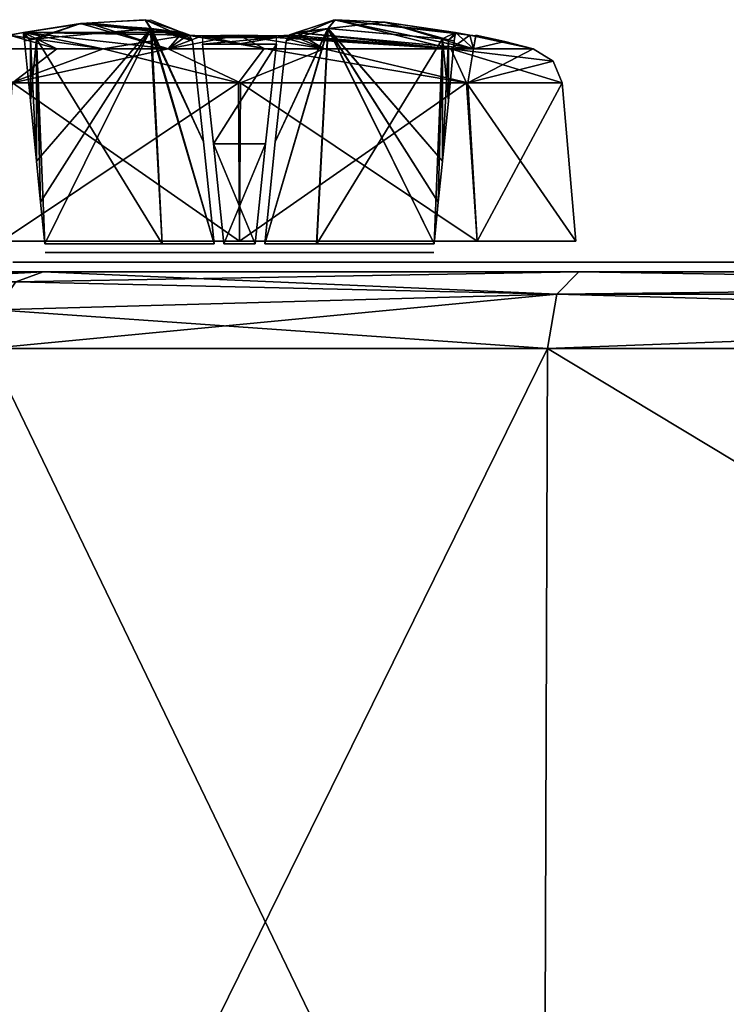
# Model space of a CAD drawing. Header units: millimetres. Extents: x -26 to 124, y -190 to 73.
# Tile 62 of 95: x 21 to 28, y 62 to 73. Entities that reach past the tile are written whole.
import ezdxf

# ---------------------------------------------------------------- set-up
doc = ezdxf.new("R2010")
doc.units = ezdxf.units.MM
doc.header["$LTSCALE"] = 41.718519
for name, color, linetype in [('1037', 7, 'CONTINUOUS'), ('1038', 7, 'CONTINUOUS'), ('1039', 7, 'CONTINUOUS'), ('1040', 7, 'CONTINUOUS'), ('1041', 7, 'CONTINUOUS'), ('1042', 7, 'CONTINUOUS'), ('1043', 7, 'CONTINUOUS'), ('1044', 7, 'CONTINUOUS'), ('1045', 7, 'CONTINUOUS'), ('1046', 7, 'CONTINUOUS'), ('1047', 7, 'CONTINUOUS'), ('1073', 7, 'CONTINUOUS'), ('1074', 7, 'CONTINUOUS'), ('1075', 7, 'CONTINUOUS'), ('1076', 7, 'CONTINUOUS'), ('1077', 7, 'CONTINUOUS'), ('1078', 7, 'CONTINUOUS'), ('1079', 7, 'CONTINUOUS'), ('1080', 7, 'CONTINUOUS'), ('1081', 7, 'CONTINUOUS'), ('1082', 7, 'CONTINUOUS'), ('1083', 7, 'CONTINUOUS'), ('1084', 7, 'CONTINUOUS'), ('1085', 7, 'CONTINUOUS'), ('1086', 7, 'CONTINUOUS'), ('1261', 7, 'CONTINUOUS'), ('1262', 7, 'CONTINUOUS'), ('1263', 7, 'CONTINUOUS'), ('1264', 7, 'CONTINUOUS'), ('1270', 7, 'CONTINUOUS'), ('436', 7, 'CONTINUOUS'), ('438', 7, 'CONTINUOUS'), ('440', 7, 'CONTINUOUS'), ('442', 7, 'CONTINUOUS'), ('445', 7, 'CONTINUOUS'), ('446', 7, 'CONTINUOUS'), ('450', 7, 'CONTINUOUS'), ('451', 7, 'CONTINUOUS'), ('452', 7, 'CONTINUOUS')]:
    doc.layers.add(name, color=color, linetype=linetype)

msp = doc.modelspace()

# ---------------------------------------------------------------- linework, layer by layer
at = {"layer": '1037', "color": 7, "linetype": 'CONTINUOUS'}
for points in [[(20.555, 70.327, -29.773), (23.016, 70.327, -28.753), (23.005, 71.966, -28.896), (20.555, 70.327, -29.773)], [(20.652, 71.966, -29.878), (20.555, 70.327, -29.773), (23.005, 71.966, -28.896), (20.652, 71.966, -29.878)], [(23.005, 71.966, -28.896), (23.016, 70.327, -28.753), (25.364, 71.966, -29.862), (23.005, 71.966, -28.896)], [(23.016, 70.327, -28.753), (25.477, 70.327, -29.773), (25.364, 71.966, -29.862), (23.016, 70.327, -28.753)], [(25.477, 70.327, -29.773), (26.497, 70.327, -32.234), (25.364, 71.966, -29.862), (25.477, 70.327, -29.773)], [(25.364, 71.966, -29.862), (26.497, 70.327, -32.234), (26.354, 71.966, -32.234), (25.364, 71.966, -29.862)]]:
    msp.add_3dface(points, dxfattribs=at)
at = {"layer": '1038', "color": 7, "linetype": 'CONTINUOUS'}
for points in [[(23.016, 70.327, -35.715), (20.555, 70.327, -34.695), (20.668, 71.966, -34.606), (23.016, 70.327, -35.715)], [(23.027, 71.966, -35.572), (23.016, 70.327, -35.715), (20.668, 71.966, -34.606), (23.027, 71.966, -35.572)], [(25.477, 70.327, -34.695), (23.016, 70.327, -35.715), (23.027, 71.966, -35.572), (25.477, 70.327, -34.695)], [(25.38, 71.966, -34.59), (25.477, 70.327, -34.695), (23.027, 71.966, -35.572), (25.38, 71.966, -34.59)], [(26.354, 71.966, -32.234), (25.477, 70.327, -34.695), (25.38, 71.966, -34.59), (26.354, 71.966, -32.234)], [(26.354, 71.966, -32.234), (26.497, 70.327, -32.234), (25.477, 70.327, -34.695), (26.354, 71.966, -32.234)]]:
    msp.add_3dface(points, dxfattribs=at)
at = {"layer": '1039', "color": 7, "linetype": 'CONTINUOUS'}
for points in [[(21.447, 72.587, -32.931), (22.277, 72.318, -35.183), (20.782, 72.486, -32.823), (21.447, 72.587, -32.931)], [(22.096, 72.616, -33.416), (22.427, 72.486, -34.468), (21.447, 72.587, -32.931), (22.096, 72.616, -33.416)], [(22.427, 72.486, -34.468), (22.277, 72.318, -35.183), (21.447, 72.587, -32.931), (22.427, 72.486, -34.468)], [(23.992, 72.618, -33.349), (25.437, 72.318, -34.073), (23.605, 72.486, -34.468), (23.992, 72.618, -33.349)], [(25.25, 72.486, -32.823), (25.437, 72.318, -34.073), (23.992, 72.618, -33.349), (25.25, 72.486, -32.823)], [(21.128, 72.318, -34.617), (20.438, 72.318, -33.846), (20.636, 72.459, -32.77), (21.128, 72.318, -34.617)], [(20.782, 72.486, -32.823), (21.128, 72.318, -34.617), (20.636, 72.459, -32.77), (20.782, 72.486, -32.823)], [(22.277, 72.318, -35.183), (21.128, 72.318, -34.617), (20.782, 72.486, -32.823), (22.277, 72.318, -35.183)], [(22.482, 72.459, -34.616), (22.277, 72.318, -35.183), (22.427, 72.486, -34.468), (22.482, 72.459, -34.616)], [(22.631, 72.452, -34.68), (22.277, 72.318, -35.183), (22.482, 72.459, -34.616), (22.631, 72.452, -34.68)], [(23.893, 72.318, -35.145), (22.277, 72.318, -35.183), (23.008, 72.458, -34.681), (23.893, 72.318, -35.145)], [(23.008, 72.458, -34.681), (22.277, 72.318, -35.183), (22.631, 72.452, -34.68), (23.008, 72.458, -34.681)], [(23.401, 72.452, -34.68), (23.893, 72.318, -35.145), (23.008, 72.458, -34.681), (23.401, 72.452, -34.68)], [(23.547, 72.459, -34.618), (23.893, 72.318, -35.145), (23.401, 72.452, -34.68), (23.547, 72.459, -34.618)], [(23.605, 72.486, -34.468), (23.893, 72.318, -35.145), (23.547, 72.459, -34.618), (23.605, 72.486, -34.468)], [(25.437, 72.318, -34.073), (23.893, 72.318, -35.145), (23.605, 72.486, -34.468), (25.437, 72.318, -34.073)], [(25.437, 72.318, -34.073), (25.25, 72.486, -32.823), (25.399, 72.459, -32.766), (25.437, 72.318, -34.073)], [(25.462, 72.452, -32.619), (25.437, 72.318, -34.073), (25.399, 72.459, -32.766), (25.462, 72.452, -32.619)], [(25.761, 72.392, -32.234), (25.437, 72.318, -34.073), (25.463, 72.458, -32.234), (25.761, 72.392, -32.234)], [(25.463, 72.458, -32.234), (25.437, 72.318, -34.073), (25.463, 72.456, -32.426), (25.463, 72.458, -32.234)], [(25.463, 72.456, -32.426), (25.437, 72.318, -34.073), (25.462, 72.452, -32.619), (25.463, 72.456, -32.426)], [(26.056, 72.318, -32.234), (25.437, 72.318, -34.073), (25.761, 72.392, -32.234), (26.056, 72.318, -32.234)]]:
    msp.add_3dface(points, dxfattribs=at)
at = {"layer": '1040', "color": 7, "linetype": 'CONTINUOUS'}
for points in [[(21.372, 72.578, -31.565), (20.782, 72.486, -31.645), (22.427, 72.486, -30), (21.372, 72.578, -31.565)], [(22.039, 72.618, -31.12), (21.372, 72.578, -31.565), (22.427, 72.486, -30), (22.039, 72.618, -31.12)], [(24.005, 72.618, -31.134), (23.605, 72.486, -30), (25.203, 72.318, -30.122), (24.005, 72.618, -31.134)], [(24.517, 72.594, -31.508), (24.005, 72.618, -31.134), (25.25, 72.486, -31.645), (24.517, 72.594, -31.508)], [(25.25, 72.486, -31.645), (24.005, 72.618, -31.134), (25.401, 72.459, -31.703), (25.25, 72.486, -31.645)], [(25.401, 72.459, -31.703), (24.005, 72.618, -31.134), (25.203, 72.318, -30.122), (25.401, 72.459, -31.703)], [(21.606, 72.318, -29.54), (20.63, 72.458, -31.704), (20.603, 72.318, -30.384), (21.606, 72.318, -29.54)], [(20.782, 72.486, -31.645), (20.63, 72.458, -31.704), (21.606, 72.318, -29.54), (20.782, 72.486, -31.645)], [(22.427, 72.486, -30), (20.782, 72.486, -31.645), (22.478, 72.46, -29.856), (22.427, 72.486, -30)], [(22.478, 72.46, -29.856), (20.782, 72.486, -31.645), (21.606, 72.318, -29.54), (22.478, 72.46, -29.856)], [(23.273, 72.319, -29.205), (22.478, 72.46, -29.856), (21.606, 72.318, -29.54), (23.273, 72.319, -29.205)], [(22.631, 72.452, -29.788), (22.478, 72.46, -29.856), (23.273, 72.319, -29.205), (22.631, 72.452, -29.788)], [(23.008, 72.458, -29.787), (22.631, 72.452, -29.788), (23.273, 72.319, -29.205), (23.008, 72.458, -29.787)], [(23.401, 72.452, -29.788), (23.008, 72.458, -29.787), (25.203, 72.318, -30.122), (23.401, 72.452, -29.788)], [(25.203, 72.318, -30.122), (23.008, 72.458, -29.787), (23.273, 72.319, -29.205), (25.203, 72.318, -30.122)], [(23.548, 72.459, -29.851), (23.401, 72.452, -29.788), (25.203, 72.318, -30.122), (23.548, 72.459, -29.851)], [(23.605, 72.486, -30), (23.548, 72.459, -29.851), (25.203, 72.318, -30.122), (23.605, 72.486, -30)], [(26.056, 72.318, -32.234), (25.401, 72.459, -31.703), (25.203, 72.318, -30.122), (26.056, 72.318, -32.234)], [(25.401, 72.459, -31.703), (26.056, 72.318, -32.234), (25.462, 72.452, -31.849), (25.401, 72.459, -31.703)], [(25.462, 72.452, -31.849), (26.056, 72.318, -32.234), (25.463, 72.456, -32.042), (25.462, 72.452, -31.849)], [(25.761, 72.392, -32.234), (25.463, 72.458, -32.234), (25.463, 72.456, -32.042), (25.761, 72.392, -32.234)], [(26.056, 72.318, -32.234), (25.761, 72.392, -32.234), (25.463, 72.456, -32.042), (26.056, 72.318, -32.234)]]:
    msp.add_3dface(points, dxfattribs=at)
at = {"layer": '1041', "color": 7, "linetype": 'CONTINUOUS'}
for points in [[(20.652, 71.966, -29.878), (21.606, 72.318, -29.54), (20.603, 72.318, -30.384), (20.652, 71.966, -29.878)], [(20.652, 71.966, -29.878), (23.005, 71.966, -28.896), (21.606, 72.318, -29.54), (20.652, 71.966, -29.878)], [(23.005, 71.966, -28.896), (23.273, 72.319, -29.205), (21.606, 72.318, -29.54), (23.005, 71.966, -28.896)], [(23.005, 71.966, -28.896), (25.364, 71.966, -29.862), (23.273, 72.319, -29.205), (23.005, 71.966, -28.896)], [(25.364, 71.966, -29.862), (25.203, 72.318, -30.122), (23.273, 72.319, -29.205), (25.364, 71.966, -29.862)], [(25.364, 71.966, -29.862), (26.354, 71.966, -32.234), (25.203, 72.318, -30.122), (25.364, 71.966, -29.862)], [(26.354, 71.966, -32.234), (26.261, 72.189, -32.234), (25.203, 72.318, -30.122), (26.354, 71.966, -32.234)], [(26.261, 72.189, -32.234), (26.056, 72.318, -32.234), (25.203, 72.318, -30.122), (26.261, 72.189, -32.234)]]:
    msp.add_3dface(points, dxfattribs=at)
at = {"layer": '1042', "color": 7, "linetype": 'CONTINUOUS'}
for points in [[(21.128, 72.318, -34.617), (20.668, 71.966, -34.606), (20.438, 72.318, -33.846), (21.128, 72.318, -34.617)], [(23.027, 71.966, -35.572), (20.668, 71.966, -34.606), (22.277, 72.318, -35.183), (23.027, 71.966, -35.572)], [(22.277, 72.318, -35.183), (20.668, 71.966, -34.606), (21.128, 72.318, -34.617), (22.277, 72.318, -35.183)], [(23.893, 72.318, -35.145), (23.027, 71.966, -35.572), (22.277, 72.318, -35.183), (23.893, 72.318, -35.145)], [(25.38, 71.966, -34.59), (23.027, 71.966, -35.572), (23.893, 72.318, -35.145), (25.38, 71.966, -34.59)], [(25.437, 72.318, -34.073), (25.38, 71.966, -34.59), (23.893, 72.318, -35.145), (25.437, 72.318, -34.073)], [(26.261, 72.189, -32.234), (25.38, 71.966, -34.59), (26.056, 72.318, -32.234), (26.261, 72.189, -32.234)], [(26.056, 72.318, -32.234), (25.38, 71.966, -34.59), (25.437, 72.318, -34.073), (26.056, 72.318, -32.234)], [(26.354, 71.966, -32.234), (25.38, 71.966, -34.59), (26.261, 72.189, -32.234), (26.354, 71.966, -32.234)]]:
    msp.add_3dface(points, dxfattribs=at)
at = {"layer": '1043', "color": 7, "linetype": 'CONTINUOUS'}
for points in [[(23.386, 71.356, -30.114), (23.935, 72.529, -31.223), (23.277, 70.3, -30.219), (23.386, 71.356, -30.114)], [(23.277, 70.3, -30.219), (23.935, 72.529, -31.223), (23.815, 70.3, -31.436), (23.277, 70.3, -30.219)], [(23.501, 72.398, -30.011), (23.935, 72.529, -31.223), (23.386, 71.356, -30.114), (23.501, 72.398, -30.011)], [(23.935, 72.529, -31.223), (25.116, 72.419, -31.752), (23.815, 70.3, -31.436), (23.935, 72.529, -31.223)], [(23.815, 70.3, -31.436), (25.116, 72.419, -31.752), (25.031, 70.3, -31.973), (23.815, 70.3, -31.436)], [(25.031, 70.3, -31.973), (25.116, 72.419, -31.752), (25.073, 70.729, -31.929), (25.031, 70.3, -31.973)], [(25.073, 70.729, -31.929), (25.116, 72.419, -31.752), (25.116, 71.156, -31.885), (25.073, 70.729, -31.929)], [(25.116, 72.419, -31.752), (25.177, 72.409, -31.752), (25.116, 71.156, -31.885), (25.116, 72.419, -31.752)], [(25.116, 71.156, -31.885), (25.177, 72.409, -31.752), (25.178, 71.779, -31.818), (25.116, 71.156, -31.885)], [(25.177, 72.409, -31.752), (25.239, 72.398, -31.749), (25.178, 71.779, -31.818), (25.177, 72.409, -31.752)]]:
    msp.add_3dface(points, dxfattribs=at)
at = {"layer": '1044', "color": 7, "linetype": 'CONTINUOUS'}
for points in [[(20.916, 72.419, -31.752), (22.103, 72.529, -31.216), (20.916, 71.156, -31.885), (20.916, 72.419, -31.752)], [(20.916, 71.156, -31.885), (22.103, 72.529, -31.216), (20.959, 70.729, -31.929), (20.916, 71.156, -31.885)], [(20.959, 70.729, -31.929), (22.103, 72.529, -31.216), (21.001, 70.3, -31.973), (20.959, 70.729, -31.929)], [(21.001, 70.3, -31.973), (22.103, 72.529, -31.216), (22.218, 70.3, -31.435), (21.001, 70.3, -31.973)], [(22.103, 72.529, -31.216), (22.531, 72.398, -30.011), (22.645, 71.356, -30.114), (22.103, 72.529, -31.216)], [(22.755, 70.3, -30.219), (22.103, 72.529, -31.216), (22.645, 71.356, -30.114), (22.755, 70.3, -30.219)], [(22.103, 72.529, -31.216), (22.755, 70.3, -30.219), (22.218, 70.3, -31.435), (22.103, 72.529, -31.216)], [(20.793, 72.398, -31.749), (20.855, 72.409, -31.752), (20.854, 71.78, -31.818), (20.793, 72.398, -31.749)], [(20.855, 72.409, -31.752), (20.916, 72.419, -31.752), (20.854, 71.78, -31.818), (20.855, 72.409, -31.752)], [(20.854, 71.78, -31.818), (20.916, 72.419, -31.752), (20.916, 71.156, -31.885), (20.854, 71.78, -31.818)]]:
    msp.add_3dface(points, dxfattribs=at)
at = {"layer": '1045', "color": 7, "linetype": 'CONTINUOUS'}
for points in [[(23.605, 72.486, -30), (24.005, 72.618, -31.134), (23.501, 72.398, -30.011), (23.605, 72.486, -30)], [(23.501, 72.398, -30.011), (24.005, 72.618, -31.134), (23.935, 72.529, -31.223), (23.501, 72.398, -30.011)], [(24.005, 72.618, -31.134), (24.517, 72.594, -31.508), (23.935, 72.529, -31.223), (24.005, 72.618, -31.134)], [(23.935, 72.529, -31.223), (24.517, 72.594, -31.508), (25.116, 72.419, -31.752), (23.935, 72.529, -31.223)], [(24.517, 72.594, -31.508), (25.25, 72.486, -31.645), (25.116, 72.419, -31.752), (24.517, 72.594, -31.508)], [(23.605, 72.486, -30), (23.501, 72.398, -30.011), (23.535, 72.462, -30.001), (23.605, 72.486, -30)], [(25.116, 72.419, -31.752), (25.25, 72.486, -31.645), (25.177, 72.409, -31.752), (25.116, 72.419, -31.752)], [(25.177, 72.409, -31.752), (25.25, 72.486, -31.645), (25.249, 72.462, -31.715), (25.177, 72.409, -31.752)], [(25.239, 72.398, -31.749), (25.177, 72.409, -31.752), (25.249, 72.462, -31.715), (25.239, 72.398, -31.749)]]:
    msp.add_3dface(points, dxfattribs=at)
at = {"layer": '1046', "color": 7, "linetype": 'CONTINUOUS'}
for points in [[(23.401, 72.452, -34.68), (23.008, 72.458, -34.681), (22.631, 72.452, -34.68), (23.401, 72.452, -34.68)], [(23.401, 72.452, -34.68), (22.631, 72.452, -34.68), (23.4, 72.435, -34.601), (23.401, 72.452, -34.68)], [(23.4, 72.435, -34.601), (22.631, 72.452, -34.68), (22.632, 72.435, -34.601), (23.4, 72.435, -34.601)], [(22.634, 72.364, -34.56), (23.4, 72.435, -34.601), (22.632, 72.435, -34.601), (22.634, 72.364, -34.56)], [(23.016, 72.37, -34.561), (23.4, 72.435, -34.601), (22.634, 72.364, -34.56), (23.016, 72.37, -34.561)], [(23.398, 72.364, -34.56), (23.4, 72.435, -34.601), (23.016, 72.37, -34.561), (23.398, 72.364, -34.56)]]:
    msp.add_3dface(points, dxfattribs=at)
at = {"layer": '1047', "color": 7, "linetype": 'CONTINUOUS'}
for points in [[(20.782, 72.486, -31.645), (21.372, 72.578, -31.565), (20.855, 72.409, -31.752), (20.782, 72.486, -31.645)], [(20.855, 72.409, -31.752), (21.372, 72.578, -31.565), (20.916, 72.419, -31.752), (20.855, 72.409, -31.752)], [(20.916, 72.419, -31.752), (21.372, 72.578, -31.565), (22.103, 72.529, -31.216), (20.916, 72.419, -31.752)], [(21.372, 72.578, -31.565), (22.039, 72.618, -31.12), (22.103, 72.529, -31.216), (21.372, 72.578, -31.565)], [(22.039, 72.618, -31.12), (22.427, 72.486, -30), (22.103, 72.529, -31.216), (22.039, 72.618, -31.12)], [(20.783, 72.462, -31.715), (20.782, 72.486, -31.645), (20.793, 72.398, -31.749), (20.783, 72.462, -31.715)], [(20.793, 72.398, -31.749), (20.782, 72.486, -31.645), (20.855, 72.409, -31.752), (20.793, 72.398, -31.749)], [(22.103, 72.529, -31.216), (22.427, 72.486, -30), (22.497, 72.462, -30.001), (22.103, 72.529, -31.216)], [(22.531, 72.398, -30.011), (22.103, 72.529, -31.216), (22.497, 72.462, -30.001), (22.531, 72.398, -30.011)]]:
    msp.add_3dface(points, dxfattribs=at)
at = {"layer": '1073', "color": 7, "linetype": 'CONTINUOUS'}
for points in [[(20.555, 70.327, 36.695), (23.016, 70.327, 37.715), (23.005, 71.966, 37.572), (20.555, 70.327, 36.695)], [(20.652, 71.966, 36.59), (20.555, 70.327, 36.695), (23.005, 71.966, 37.572), (20.652, 71.966, 36.59)], [(23.005, 71.966, 37.572), (23.016, 70.327, 37.715), (25.364, 71.966, 36.606), (23.005, 71.966, 37.572)], [(23.016, 70.327, 37.715), (25.477, 70.327, 36.695), (25.364, 71.966, 36.606), (23.016, 70.327, 37.715)], [(25.477, 70.327, 36.695), (26.497, 70.327, 34.234), (25.364, 71.966, 36.606), (25.477, 70.327, 36.695)], [(25.364, 71.966, 36.606), (26.497, 70.327, 34.234), (26.354, 71.966, 34.234), (25.364, 71.966, 36.606)]]:
    msp.add_3dface(points, dxfattribs=at)
at = {"layer": '1074', "color": 7, "linetype": 'CONTINUOUS'}
for points in [[(23.016, 70.327, 30.753), (20.555, 70.327, 31.773), (20.668, 71.966, 31.862), (23.016, 70.327, 30.753)], [(23.027, 71.966, 30.896), (23.016, 70.327, 30.753), (20.668, 71.966, 31.862), (23.027, 71.966, 30.896)], [(25.477, 70.327, 31.773), (23.016, 70.327, 30.753), (23.027, 71.966, 30.896), (25.477, 70.327, 31.773)], [(25.38, 71.966, 31.878), (25.477, 70.327, 31.773), (23.027, 71.966, 30.896), (25.38, 71.966, 31.878)], [(26.354, 71.966, 34.234), (25.477, 70.327, 31.773), (25.38, 71.966, 31.878), (26.354, 71.966, 34.234)], [(26.354, 71.966, 34.234), (26.497, 70.327, 34.234), (25.477, 70.327, 31.773), (26.354, 71.966, 34.234)]]:
    msp.add_3dface(points, dxfattribs=at)
at = {"layer": '1075', "color": 7, "linetype": 'CONTINUOUS'}
for points in [[(21.372, 72.578, 33.565), (22.277, 72.318, 31.285), (20.782, 72.486, 33.645), (21.372, 72.578, 33.565)], [(22.04, 72.618, 33.119), (22.427, 72.486, 32), (21.372, 72.578, 33.565), (22.04, 72.618, 33.119)], [(22.482, 72.459, 31.853), (22.277, 72.318, 31.285), (21.372, 72.578, 33.565), (22.482, 72.459, 31.853)], [(22.427, 72.486, 32), (22.482, 72.459, 31.853), (21.372, 72.578, 33.565), (22.427, 72.486, 32)], [(24.007, 72.618, 33.136), (25.437, 72.318, 32.395), (23.605, 72.486, 32), (24.007, 72.618, 33.136)], [(24.522, 72.593, 33.51), (25.437, 72.318, 32.395), (24.007, 72.618, 33.136), (24.522, 72.593, 33.51)], [(25.25, 72.486, 33.645), (25.437, 72.318, 32.395), (24.522, 72.593, 33.51), (25.25, 72.486, 33.645)], [(21.128, 72.318, 31.851), (20.438, 72.318, 32.622), (20.636, 72.459, 33.698), (21.128, 72.318, 31.851)], [(20.782, 72.486, 33.645), (21.128, 72.318, 31.851), (20.636, 72.459, 33.698), (20.782, 72.486, 33.645)], [(22.277, 72.318, 31.285), (21.128, 72.318, 31.851), (20.782, 72.486, 33.645), (22.277, 72.318, 31.285)], [(22.631, 72.452, 31.788), (22.277, 72.318, 31.285), (22.482, 72.459, 31.853), (22.631, 72.452, 31.788)], [(23.893, 72.318, 31.323), (22.277, 72.318, 31.285), (23.008, 72.458, 31.787), (23.893, 72.318, 31.323)], [(23.008, 72.458, 31.787), (22.277, 72.318, 31.285), (22.631, 72.452, 31.788), (23.008, 72.458, 31.787)], [(23.401, 72.452, 31.788), (23.893, 72.318, 31.323), (23.008, 72.458, 31.787), (23.401, 72.452, 31.788)], [(23.547, 72.459, 31.85), (23.893, 72.318, 31.323), (23.401, 72.452, 31.788), (23.547, 72.459, 31.85)], [(23.605, 72.486, 32), (23.893, 72.318, 31.323), (23.547, 72.459, 31.85), (23.605, 72.486, 32)], [(25.437, 72.318, 32.395), (23.893, 72.318, 31.323), (23.605, 72.486, 32), (25.437, 72.318, 32.395)], [(25.437, 72.318, 32.395), (25.25, 72.486, 33.645), (25.399, 72.459, 33.702), (25.437, 72.318, 32.395)], [(25.462, 72.452, 33.849), (25.437, 72.318, 32.395), (25.399, 72.459, 33.702), (25.462, 72.452, 33.849)], [(25.761, 72.392, 34.234), (25.437, 72.318, 32.395), (25.463, 72.458, 34.234), (25.761, 72.392, 34.234)], [(25.463, 72.458, 34.234), (25.437, 72.318, 32.395), (25.463, 72.456, 34.042), (25.463, 72.458, 34.234)], [(25.463, 72.456, 34.042), (25.437, 72.318, 32.395), (25.462, 72.452, 33.849), (25.463, 72.456, 34.042)], [(26.056, 72.318, 34.234), (25.437, 72.318, 32.395), (25.761, 72.392, 34.234), (26.056, 72.318, 34.234)]]:
    msp.add_3dface(points, dxfattribs=at)
at = {"layer": '1076', "color": 7, "linetype": 'CONTINUOUS'}
for points in [[(21.372, 72.578, 34.903), (20.782, 72.486, 34.823), (22.427, 72.486, 36.468), (21.372, 72.578, 34.903)], [(22.039, 72.618, 35.348), (21.372, 72.578, 34.903), (22.427, 72.486, 36.468), (22.039, 72.618, 35.348)], [(24.005, 72.618, 35.334), (23.605, 72.486, 36.468), (25.203, 72.318, 36.346), (24.005, 72.618, 35.334)], [(24.517, 72.594, 34.96), (24.005, 72.618, 35.334), (25.25, 72.486, 34.823), (24.517, 72.594, 34.96)], [(25.25, 72.486, 34.823), (24.005, 72.618, 35.334), (25.401, 72.459, 34.765), (25.25, 72.486, 34.823)], [(25.401, 72.459, 34.765), (24.005, 72.618, 35.334), (25.203, 72.318, 36.346), (25.401, 72.459, 34.765)], [(21.606, 72.318, 36.928), (20.63, 72.458, 34.764), (20.603, 72.318, 36.084), (21.606, 72.318, 36.928)], [(20.782, 72.486, 34.823), (20.63, 72.458, 34.764), (21.606, 72.318, 36.928), (20.782, 72.486, 34.823)], [(22.427, 72.486, 36.468), (20.782, 72.486, 34.823), (22.478, 72.46, 36.612), (22.427, 72.486, 36.468)], [(22.478, 72.46, 36.612), (20.782, 72.486, 34.823), (21.606, 72.318, 36.928), (22.478, 72.46, 36.612)], [(23.273, 72.319, 37.263), (22.478, 72.46, 36.612), (21.606, 72.318, 36.928), (23.273, 72.319, 37.263)], [(22.631, 72.452, 36.68), (22.478, 72.46, 36.612), (23.273, 72.319, 37.263), (22.631, 72.452, 36.68)], [(23.008, 72.458, 36.681), (22.631, 72.452, 36.68), (23.273, 72.319, 37.263), (23.008, 72.458, 36.681)], [(23.401, 72.452, 36.68), (23.008, 72.458, 36.681), (25.203, 72.318, 36.346), (23.401, 72.452, 36.68)], [(25.203, 72.318, 36.346), (23.008, 72.458, 36.681), (23.273, 72.319, 37.263), (25.203, 72.318, 36.346)], [(23.548, 72.459, 36.617), (23.401, 72.452, 36.68), (25.203, 72.318, 36.346), (23.548, 72.459, 36.617)], [(23.605, 72.486, 36.468), (23.548, 72.459, 36.617), (25.203, 72.318, 36.346), (23.605, 72.486, 36.468)], [(26.056, 72.318, 34.234), (25.401, 72.459, 34.765), (25.203, 72.318, 36.346), (26.056, 72.318, 34.234)], [(25.401, 72.459, 34.765), (26.056, 72.318, 34.234), (25.462, 72.452, 34.619), (25.401, 72.459, 34.765)], [(25.462, 72.452, 34.619), (26.056, 72.318, 34.234), (25.463, 72.456, 34.426), (25.462, 72.452, 34.619)], [(25.761, 72.392, 34.234), (25.463, 72.458, 34.234), (25.463, 72.456, 34.426), (25.761, 72.392, 34.234)], [(26.056, 72.318, 34.234), (25.761, 72.392, 34.234), (25.463, 72.456, 34.426), (26.056, 72.318, 34.234)]]:
    msp.add_3dface(points, dxfattribs=at)
at = {"layer": '1077', "color": 7, "linetype": 'CONTINUOUS'}
for points in [[(20.652, 71.966, 36.59), (21.606, 72.318, 36.928), (20.603, 72.318, 36.084), (20.652, 71.966, 36.59)], [(20.652, 71.966, 36.59), (23.005, 71.966, 37.572), (21.606, 72.318, 36.928), (20.652, 71.966, 36.59)], [(23.005, 71.966, 37.572), (23.273, 72.319, 37.263), (21.606, 72.318, 36.928), (23.005, 71.966, 37.572)], [(23.005, 71.966, 37.572), (25.364, 71.966, 36.606), (23.273, 72.319, 37.263), (23.005, 71.966, 37.572)], [(25.364, 71.966, 36.606), (25.203, 72.318, 36.346), (23.273, 72.319, 37.263), (25.364, 71.966, 36.606)], [(25.364, 71.966, 36.606), (26.354, 71.966, 34.234), (25.203, 72.318, 36.346), (25.364, 71.966, 36.606)], [(26.354, 71.966, 34.234), (26.261, 72.189, 34.234), (25.203, 72.318, 36.346), (26.354, 71.966, 34.234)], [(26.261, 72.189, 34.234), (26.056, 72.318, 34.234), (25.203, 72.318, 36.346), (26.261, 72.189, 34.234)]]:
    msp.add_3dface(points, dxfattribs=at)
at = {"layer": '1078', "color": 7, "linetype": 'CONTINUOUS'}
for points in [[(21.128, 72.318, 31.851), (20.668, 71.966, 31.862), (20.438, 72.318, 32.622), (21.128, 72.318, 31.851)], [(23.027, 71.966, 30.896), (20.668, 71.966, 31.862), (22.277, 72.318, 31.285), (23.027, 71.966, 30.896)], [(22.277, 72.318, 31.285), (20.668, 71.966, 31.862), (21.128, 72.318, 31.851), (22.277, 72.318, 31.285)], [(23.893, 72.318, 31.323), (23.027, 71.966, 30.896), (22.277, 72.318, 31.285), (23.893, 72.318, 31.323)], [(25.38, 71.966, 31.878), (23.027, 71.966, 30.896), (23.893, 72.318, 31.323), (25.38, 71.966, 31.878)], [(25.437, 72.318, 32.395), (25.38, 71.966, 31.878), (23.893, 72.318, 31.323), (25.437, 72.318, 32.395)], [(26.261, 72.189, 34.234), (25.38, 71.966, 31.878), (26.056, 72.318, 34.234), (26.261, 72.189, 34.234)], [(26.056, 72.318, 34.234), (25.38, 71.966, 31.878), (25.437, 72.318, 32.395), (26.056, 72.318, 34.234)], [(26.354, 71.966, 34.234), (25.38, 71.966, 31.878), (26.261, 72.189, 34.234), (26.354, 71.966, 34.234)]]:
    msp.add_3dface(points, dxfattribs=at)
at = {"layer": '1079', "color": 7, "linetype": 'CONTINUOUS'}
for points in [[(23.386, 71.356, 36.354), (23.935, 72.529, 35.245), (23.277, 70.3, 36.249), (23.386, 71.356, 36.354)], [(23.277, 70.3, 36.249), (23.935, 72.529, 35.245), (23.815, 70.3, 35.032), (23.277, 70.3, 36.249)], [(23.501, 72.398, 36.457), (23.935, 72.529, 35.245), (23.386, 71.356, 36.354), (23.501, 72.398, 36.457)], [(23.935, 72.529, 35.245), (25.116, 72.419, 34.716), (23.815, 70.3, 35.032), (23.935, 72.529, 35.245)], [(23.815, 70.3, 35.032), (25.116, 72.419, 34.716), (25.031, 70.3, 34.495), (23.815, 70.3, 35.032)], [(25.031, 70.3, 34.495), (25.116, 72.419, 34.716), (25.073, 70.729, 34.539), (25.031, 70.3, 34.495)], [(25.073, 70.729, 34.539), (25.116, 72.419, 34.716), (25.116, 71.156, 34.583), (25.073, 70.729, 34.539)], [(25.116, 72.419, 34.716), (25.177, 72.409, 34.716), (25.116, 71.156, 34.583), (25.116, 72.419, 34.716)], [(25.116, 71.156, 34.583), (25.177, 72.409, 34.716), (25.178, 71.779, 34.65), (25.116, 71.156, 34.583)], [(25.177, 72.409, 34.716), (25.239, 72.398, 34.719), (25.178, 71.779, 34.65), (25.177, 72.409, 34.716)]]:
    msp.add_3dface(points, dxfattribs=at)
at = {"layer": '1080', "color": 7, "linetype": 'CONTINUOUS'}
for points in [[(20.916, 72.419, 34.716), (22.103, 72.529, 35.252), (20.916, 71.156, 34.583), (20.916, 72.419, 34.716)], [(20.916, 71.156, 34.583), (22.103, 72.529, 35.252), (20.959, 70.729, 34.539), (20.916, 71.156, 34.583)], [(20.959, 70.729, 34.539), (22.103, 72.529, 35.252), (21.001, 70.3, 34.495), (20.959, 70.729, 34.539)], [(21.001, 70.3, 34.495), (22.103, 72.529, 35.252), (22.218, 70.3, 35.033), (21.001, 70.3, 34.495)], [(22.103, 72.529, 35.252), (22.531, 72.398, 36.457), (22.645, 71.356, 36.354), (22.103, 72.529, 35.252)], [(22.755, 70.3, 36.249), (22.103, 72.529, 35.252), (22.645, 71.356, 36.354), (22.755, 70.3, 36.249)], [(22.103, 72.529, 35.252), (22.755, 70.3, 36.249), (22.218, 70.3, 35.033), (22.103, 72.529, 35.252)], [(20.793, 72.398, 34.719), (20.855, 72.409, 34.716), (20.854, 71.78, 34.65), (20.793, 72.398, 34.719)], [(20.855, 72.409, 34.716), (20.916, 72.419, 34.716), (20.854, 71.78, 34.65), (20.855, 72.409, 34.716)], [(20.854, 71.78, 34.65), (20.916, 72.419, 34.716), (20.916, 71.156, 34.583), (20.854, 71.78, 34.65)]]:
    msp.add_3dface(points, dxfattribs=at)
at = {"layer": '1081', "color": 7, "linetype": 'CONTINUOUS'}
for points in [[(22.097, 72.529, 33.223), (20.916, 72.419, 33.752), (22.217, 70.3, 33.436), (22.097, 72.529, 33.223)], [(22.531, 72.398, 32.011), (22.097, 72.529, 33.223), (22.645, 71.356, 32.114), (22.531, 72.398, 32.011)], [(22.645, 71.356, 32.114), (22.097, 72.529, 33.223), (22.755, 70.3, 32.219), (22.645, 71.356, 32.114)], [(22.755, 70.3, 32.219), (22.097, 72.529, 33.223), (22.217, 70.3, 33.436), (22.755, 70.3, 32.219)], [(20.855, 72.409, 33.752), (20.793, 72.398, 33.749), (20.854, 71.779, 33.818), (20.855, 72.409, 33.752)], [(20.916, 71.156, 33.885), (20.855, 72.409, 33.752), (20.854, 71.779, 33.818), (20.916, 71.156, 33.885)], [(20.916, 72.419, 33.752), (20.855, 72.409, 33.752), (20.916, 71.156, 33.885), (20.916, 72.419, 33.752)], [(21.001, 70.3, 33.973), (20.916, 72.419, 33.752), (20.959, 70.729, 33.929), (21.001, 70.3, 33.973)], [(20.916, 72.419, 33.752), (21.001, 70.3, 33.973), (22.217, 70.3, 33.436), (20.916, 72.419, 33.752)], [(20.959, 70.729, 33.929), (20.916, 72.419, 33.752), (20.916, 71.156, 33.885), (20.959, 70.729, 33.929)]]:
    msp.add_3dface(points, dxfattribs=at)
at = {"layer": '1082', "color": 7, "linetype": 'CONTINUOUS'}
for points in [[(23.814, 70.3, 33.435), (23.929, 72.529, 33.216), (23.277, 70.3, 32.219), (23.814, 70.3, 33.435)], [(23.277, 70.3, 32.219), (23.929, 72.529, 33.216), (23.386, 71.356, 32.114), (23.277, 70.3, 32.219)], [(23.929, 72.529, 33.216), (23.501, 72.398, 32.011), (23.386, 71.356, 32.114), (23.929, 72.529, 33.216)], [(25.031, 70.3, 33.973), (23.929, 72.529, 33.216), (23.814, 70.3, 33.435), (25.031, 70.3, 33.973)], [(25.116, 72.419, 33.752), (23.929, 72.529, 33.216), (25.116, 71.156, 33.885), (25.116, 72.419, 33.752)], [(23.929, 72.529, 33.216), (25.031, 70.3, 33.973), (25.073, 70.729, 33.929), (23.929, 72.529, 33.216)], [(25.116, 71.156, 33.885), (23.929, 72.529, 33.216), (25.073, 70.729, 33.929), (25.116, 71.156, 33.885)], [(25.177, 72.409, 33.752), (25.116, 72.419, 33.752), (25.178, 71.78, 33.818), (25.177, 72.409, 33.752)], [(25.178, 71.78, 33.818), (25.116, 72.419, 33.752), (25.116, 71.156, 33.885), (25.178, 71.78, 33.818)], [(25.239, 72.398, 33.749), (25.177, 72.409, 33.752), (25.178, 71.78, 33.818), (25.239, 72.398, 33.749)]]:
    msp.add_3dface(points, dxfattribs=at)
at = {"layer": '1083', "color": 7, "linetype": 'CONTINUOUS'}
for points in [[(23.605, 72.486, 36.468), (24.005, 72.618, 35.334), (23.501, 72.398, 36.457), (23.605, 72.486, 36.468)], [(23.501, 72.398, 36.457), (24.005, 72.618, 35.334), (23.935, 72.529, 35.245), (23.501, 72.398, 36.457)], [(24.005, 72.618, 35.334), (24.517, 72.594, 34.96), (23.935, 72.529, 35.245), (24.005, 72.618, 35.334)], [(23.935, 72.529, 35.245), (24.517, 72.594, 34.96), (25.116, 72.419, 34.716), (23.935, 72.529, 35.245)], [(24.517, 72.594, 34.96), (25.25, 72.486, 34.823), (25.116, 72.419, 34.716), (24.517, 72.594, 34.96)], [(23.605, 72.486, 36.468), (23.501, 72.398, 36.457), (23.535, 72.462, 36.467), (23.605, 72.486, 36.468)], [(25.116, 72.419, 34.716), (25.25, 72.486, 34.823), (25.177, 72.409, 34.716), (25.116, 72.419, 34.716)], [(25.177, 72.409, 34.716), (25.25, 72.486, 34.823), (25.249, 72.462, 34.753), (25.177, 72.409, 34.716)], [(25.239, 72.398, 34.719), (25.177, 72.409, 34.716), (25.249, 72.462, 34.753), (25.239, 72.398, 34.719)]]:
    msp.add_3dface(points, dxfattribs=at)
at = {"layer": '1084', "color": 7, "linetype": 'CONTINUOUS'}
for points in [[(24.007, 72.618, 33.136), (23.605, 72.486, 32), (23.929, 72.529, 33.216), (24.007, 72.618, 33.136)], [(24.522, 72.593, 33.51), (24.007, 72.618, 33.136), (23.929, 72.529, 33.216), (24.522, 72.593, 33.51)], [(25.116, 72.419, 33.752), (24.522, 72.593, 33.51), (23.929, 72.529, 33.216), (25.116, 72.419, 33.752)], [(25.25, 72.486, 33.645), (24.522, 72.593, 33.51), (25.177, 72.409, 33.752), (25.25, 72.486, 33.645)], [(25.177, 72.409, 33.752), (24.522, 72.593, 33.51), (25.116, 72.419, 33.752), (25.177, 72.409, 33.752)], [(23.501, 72.398, 32.011), (23.929, 72.529, 33.216), (23.535, 72.462, 32.001), (23.501, 72.398, 32.011)], [(23.929, 72.529, 33.216), (23.605, 72.486, 32), (23.535, 72.462, 32.001), (23.929, 72.529, 33.216)], [(25.239, 72.398, 33.749), (25.25, 72.486, 33.645), (25.177, 72.409, 33.752), (25.239, 72.398, 33.749)], [(25.249, 72.462, 33.715), (25.25, 72.486, 33.645), (25.239, 72.398, 33.749), (25.249, 72.462, 33.715)]]:
    msp.add_3dface(points, dxfattribs=at)
at = {"layer": '1085', "color": 7, "linetype": 'CONTINUOUS'}
for points in [[(21.372, 72.578, 33.565), (20.782, 72.486, 33.645), (20.916, 72.419, 33.752), (21.372, 72.578, 33.565)], [(22.097, 72.529, 33.223), (21.372, 72.578, 33.565), (20.916, 72.419, 33.752), (22.097, 72.529, 33.223)], [(22.04, 72.618, 33.119), (21.372, 72.578, 33.565), (22.097, 72.529, 33.223), (22.04, 72.618, 33.119)], [(22.427, 72.486, 32), (22.04, 72.618, 33.119), (22.531, 72.398, 32.011), (22.427, 72.486, 32)], [(22.531, 72.398, 32.011), (22.04, 72.618, 33.119), (22.097, 72.529, 33.223), (22.531, 72.398, 32.011)], [(20.916, 72.419, 33.752), (20.782, 72.486, 33.645), (20.855, 72.409, 33.752), (20.916, 72.419, 33.752)], [(20.855, 72.409, 33.752), (20.782, 72.486, 33.645), (20.783, 72.462, 33.715), (20.855, 72.409, 33.752)], [(20.793, 72.398, 33.749), (20.855, 72.409, 33.752), (20.783, 72.462, 33.715), (20.793, 72.398, 33.749)], [(22.497, 72.462, 32.001), (22.427, 72.486, 32), (22.531, 72.398, 32.011), (22.497, 72.462, 32.001)]]:
    msp.add_3dface(points, dxfattribs=at)
at = {"layer": '1086', "color": 7, "linetype": 'CONTINUOUS'}
for points in [[(20.782, 72.486, 34.823), (21.372, 72.578, 34.903), (20.855, 72.409, 34.716), (20.782, 72.486, 34.823)], [(20.855, 72.409, 34.716), (21.372, 72.578, 34.903), (20.916, 72.419, 34.716), (20.855, 72.409, 34.716)], [(20.916, 72.419, 34.716), (21.372, 72.578, 34.903), (22.103, 72.529, 35.252), (20.916, 72.419, 34.716)], [(21.372, 72.578, 34.903), (22.039, 72.618, 35.348), (22.103, 72.529, 35.252), (21.372, 72.578, 34.903)], [(22.039, 72.618, 35.348), (22.427, 72.486, 36.468), (22.103, 72.529, 35.252), (22.039, 72.618, 35.348)], [(20.783, 72.462, 34.753), (20.782, 72.486, 34.823), (20.793, 72.398, 34.719), (20.783, 72.462, 34.753)], [(20.793, 72.398, 34.719), (20.782, 72.486, 34.823), (20.855, 72.409, 34.716), (20.793, 72.398, 34.719)], [(22.103, 72.529, 35.252), (22.427, 72.486, 36.468), (22.497, 72.462, 36.467), (22.103, 72.529, 35.252)], [(22.531, 72.398, 36.457), (22.103, 72.529, 35.252), (22.497, 72.462, 36.467), (22.531, 72.398, 36.457)]]:
    msp.add_3dface(points, dxfattribs=at)
at = {"layer": '1261', "color": 7, "linetype": 'CONTINUOUS'}
for points in [[(21.006, 70.21, -32.072), (22.287, 70.21, -31.506), (21.006, 70.21, -32.396), (21.006, 70.21, -32.072)], [(21.006, 70.21, -32.396), (22.287, 70.21, -31.506), (22.288, 70.21, -32.963), (21.006, 70.21, -32.396)], [(22.287, 70.21, -31.506), (22.854, 70.21, -30.224), (22.288, 70.21, -32.963), (22.287, 70.21, -31.506)], [(22.288, 70.21, -32.963), (22.854, 70.21, -30.224), (22.854, 70.21, -34.244), (22.288, 70.21, -32.963)], [(22.854, 70.21, -30.224), (23.178, 70.21, -30.224), (23.178, 70.21, -34.244), (22.854, 70.21, -30.224)], [(22.854, 70.21, -34.244), (22.854, 70.21, -30.224), (23.178, 70.21, -34.244), (22.854, 70.21, -34.244)], [(23.178, 70.21, -30.224), (23.744, 70.21, -31.505), (23.178, 70.21, -34.244), (23.178, 70.21, -30.224)], [(23.178, 70.21, -34.244), (23.744, 70.21, -31.505), (23.745, 70.21, -32.962), (23.178, 70.21, -34.244)], [(23.744, 70.21, -31.505), (25.026, 70.21, -32.072), (23.745, 70.21, -32.962), (23.744, 70.21, -31.505)], [(23.745, 70.21, -32.962), (25.026, 70.21, -32.072), (25.026, 70.21, -32.396), (23.745, 70.21, -32.962)]]:
    msp.add_3dface(points, dxfattribs=at)
at = {"layer": '1262', "color": 7, "linetype": 'CONTINUOUS'}
for points in [[(23.016, 72.37, -29.907), (23.398, 72.364, -29.908), (22.634, 72.364, -29.908), (23.016, 72.37, -29.907)], [(22.634, 72.364, -29.908), (23.398, 72.364, -29.908), (22.747, 71.332, -30.016), (22.634, 72.364, -29.908)], [(23.398, 72.364, -29.908), (23.285, 71.332, -30.016), (22.747, 71.332, -30.016), (23.398, 72.364, -29.908)], [(23.285, 71.332, -30.016), (23.178, 70.3, -30.125), (22.747, 71.332, -30.016), (23.285, 71.332, -30.016)], [(22.747, 71.332, -30.016), (23.178, 70.3, -30.125), (22.854, 70.3, -30.125), (22.747, 71.332, -30.016)]]:
    msp.add_3dface(points, dxfattribs=at)
at = {"layer": '1263', "color": 7, "linetype": 'CONTINUOUS'}
for points in [[(22.105, 72.529, -33.254), (20.916, 72.419, -32.716), (22.217, 70.3, -33.032), (22.105, 72.529, -33.254)], [(22.531, 72.398, -34.457), (22.105, 72.529, -33.254), (22.645, 71.356, -34.354), (22.531, 72.398, -34.457)], [(22.645, 71.356, -34.354), (22.105, 72.529, -33.254), (22.755, 70.3, -34.249), (22.645, 71.356, -34.354)], [(22.755, 70.3, -34.249), (22.105, 72.529, -33.254), (22.217, 70.3, -33.032), (22.755, 70.3, -34.249)], [(20.793, 72.398, -32.719), (20.854, 71.779, -32.65), (20.855, 72.409, -32.716), (20.793, 72.398, -32.719)], [(20.854, 71.779, -32.65), (20.916, 71.156, -32.583), (20.855, 72.409, -32.716), (20.854, 71.779, -32.65)], [(20.855, 72.409, -32.716), (20.916, 71.156, -32.583), (20.916, 72.419, -32.716), (20.855, 72.409, -32.716)], [(20.959, 70.729, -32.539), (21.001, 70.3, -32.495), (20.916, 72.419, -32.716), (20.959, 70.729, -32.539)], [(20.916, 72.419, -32.716), (21.001, 70.3, -32.495), (22.217, 70.3, -33.032), (20.916, 72.419, -32.716)], [(20.916, 71.156, -32.583), (20.959, 70.729, -32.539), (20.916, 72.419, -32.716), (20.916, 71.156, -32.583)]]:
    msp.add_3dface(points, dxfattribs=at)
at = {"layer": '1264', "color": 7, "linetype": 'CONTINUOUS'}
for points in [[(23.277, 70.3, -34.249), (23.814, 70.3, -33.033), (23.933, 72.529, -33.248), (23.277, 70.3, -34.249)], [(23.386, 71.356, -34.354), (23.277, 70.3, -34.249), (23.933, 72.529, -33.248), (23.386, 71.356, -34.354)], [(23.501, 72.398, -34.457), (23.386, 71.356, -34.354), (23.933, 72.529, -33.248), (23.501, 72.398, -34.457)], [(23.814, 70.3, -33.033), (25.031, 70.3, -32.495), (23.933, 72.529, -33.248), (23.814, 70.3, -33.033)], [(23.933, 72.529, -33.248), (25.031, 70.3, -32.495), (25.073, 70.729, -32.539), (23.933, 72.529, -33.248)], [(25.116, 72.419, -32.716), (23.933, 72.529, -33.248), (25.116, 71.156, -32.583), (25.116, 72.419, -32.716)], [(25.116, 71.156, -32.583), (23.933, 72.529, -33.248), (25.073, 70.729, -32.539), (25.116, 71.156, -32.583)], [(25.177, 72.409, -32.716), (25.116, 72.419, -32.716), (25.178, 71.78, -32.65), (25.177, 72.409, -32.716)], [(25.178, 71.78, -32.65), (25.116, 72.419, -32.716), (25.116, 71.156, -32.583), (25.178, 71.78, -32.65)], [(25.239, 72.398, -32.719), (25.177, 72.409, -32.716), (25.178, 71.78, -32.65), (25.239, 72.398, -32.719)]]:
    msp.add_3dface(points, dxfattribs=at)
at = {"layer": '1270', "color": 7, "linetype": 'CONTINUOUS'}
for points in [[(23.016, 72.37, 31.907), (22.634, 72.364, 31.908), (23.398, 72.364, 31.908), (23.016, 72.37, 31.907)], [(22.634, 72.364, 31.908), (22.747, 71.332, 32.016), (23.398, 72.364, 31.908), (22.634, 72.364, 31.908)], [(23.398, 72.364, 31.908), (22.747, 71.332, 32.016), (23.285, 71.332, 32.016), (23.398, 72.364, 31.908)], [(22.747, 71.332, 32.016), (22.854, 70.3, 32.125), (23.285, 71.332, 32.016), (22.747, 71.332, 32.016)], [(23.285, 71.332, 32.016), (22.854, 70.3, 32.125), (23.178, 70.3, 32.125), (23.285, 71.332, 32.016)]]:
    msp.add_3dface(points, dxfattribs=at)
at = {"layer": '436', "color": 7, "linetype": 'CONTINUOUS'}
for points in [[(45.957, 57.31, -44.546), (26.162, 57.31, -38.895), (45.971, 69.217, -44.443), (45.957, 57.31, -44.546)], [(45.971, 69.217, -44.443), (26.162, 57.31, -38.895), (26.204, 69.217, -38.8), (45.971, 69.217, -44.443)]]:
    msp.add_3dface(points, dxfattribs=at)
at = {"layer": '438', "color": 7, "linetype": 'CONTINUOUS'}
for points in [[(26.162, 57.31, 40.895), (45.957, 57.31, 46.546), (26.204, 69.217, 40.8), (26.162, 57.31, 40.895)], [(26.204, 69.217, 40.8), (45.957, 57.31, 46.546), (45.971, 69.217, 46.443), (26.204, 69.217, 40.8)]]:
    msp.add_3dface(points, dxfattribs=at)
at = {"layer": '440', "color": 7, "linetype": 'CONTINUOUS'}
for points in [[(26.204, 69.217, -38.8), (26.162, 57.31, -38.895), (20.345, 57.31, -34.905), (26.204, 69.217, -38.8)], [(26.204, 69.217, -38.8), (20.345, 57.31, -34.905), (20.419, 69.217, -34.831), (26.204, 69.217, -38.8)]]:
    msp.add_3dface(points, dxfattribs=at)
at = {"layer": '442', "color": 7, "linetype": 'CONTINUOUS'}
for points in [[(20.345, 57.31, 36.905), (26.162, 57.31, 40.895), (20.419, 69.217, 36.831), (20.345, 57.31, 36.905)], [(26.162, 57.31, 40.895), (26.204, 69.217, 40.8), (20.419, 69.217, 36.831), (26.162, 57.31, 40.895)]]:
    msp.add_3dface(points, dxfattribs=at)
at = {"layer": '445', "color": 7, "linetype": 'CONTINUOUS'}
for points in [[(20.985, 70.01, -34.265), (20.703, 69.904, -34.547), (17.182, 70.01, -28.722), (20.985, 70.01, -34.265)], [(20.703, 69.904, -34.547), (20.985, 70.01, -34.265), (26.3, 69.778, -38.583), (20.703, 69.904, -34.547)], [(20.985, 70.01, -34.265), (26.528, 70.01, -38.068), (26.3, 69.778, -38.583), (20.985, 70.01, -34.265)], [(20.496, 69.614, -34.754), (20.703, 69.904, -34.547), (26.3, 69.778, -38.583), (20.496, 69.614, -34.754)], [(26.204, 69.217, -38.8), (20.496, 69.614, -34.754), (26.3, 69.778, -38.583), (26.204, 69.217, -38.8)], [(26.204, 69.217, -38.8), (20.419, 69.217, -34.831), (20.496, 69.614, -34.754), (26.204, 69.217, -38.8)]]:
    msp.add_3dface(points, dxfattribs=at)
at = {"layer": '446', "color": 7, "linetype": 'CONTINUOUS'}
for points in [[(26.3, 69.778, -38.583), (26.528, 70.01, -38.068), (46.082, 70.01, -43.651), (26.3, 69.778, -38.583)], [(26.3, 69.778, -38.583), (46.082, 70.01, -43.651), (40.943, 69.778, -43.32), (26.3, 69.778, -38.583)], [(45.971, 69.217, -44.443), (26.204, 69.217, -38.8), (40.943, 69.778, -43.32), (45.971, 69.217, -44.443)], [(26.204, 69.217, -38.8), (26.3, 69.778, -38.583), (40.943, 69.778, -43.32), (26.204, 69.217, -38.8)]]:
    msp.add_3dface(points, dxfattribs=at)
at = {"layer": '450', "color": 7, "linetype": 'CONTINUOUS'}
for points in [[(26.528, 70.01, 40.068), (26.3, 69.778, 40.583), (40.943, 69.778, 45.32), (26.528, 70.01, 40.068)], [(46.082, 70.01, 45.651), (26.528, 70.01, 40.068), (40.943, 69.778, 45.32), (46.082, 70.01, 45.651)], [(26.204, 69.217, 40.8), (45.971, 69.217, 46.443), (26.3, 69.778, 40.583), (26.204, 69.217, 40.8)], [(26.3, 69.778, 40.583), (45.971, 69.217, 46.443), (40.943, 69.778, 45.32), (26.3, 69.778, 40.583)]]:
    msp.add_3dface(points, dxfattribs=at)
at = {"layer": '451', "color": 7, "linetype": 'CONTINUOUS'}
for points in [[(17.182, 70.01, 30.722), (16.667, 69.778, 30.95), (20.985, 70.01, 36.265), (17.182, 70.01, 30.722)], [(20.985, 70.01, 36.265), (16.667, 69.778, 30.95), (20.703, 69.904, 36.547), (20.985, 70.01, 36.265)], [(20.985, 70.01, 36.265), (20.703, 69.904, 36.547), (26.528, 70.01, 40.068), (20.985, 70.01, 36.265)], [(26.528, 70.01, 40.068), (20.703, 69.904, 36.547), (26.3, 69.778, 40.583), (26.528, 70.01, 40.068)], [(20.703, 69.904, 36.547), (20.496, 69.614, 36.754), (26.3, 69.778, 40.583), (20.703, 69.904, 36.547)], [(20.419, 69.217, 36.831), (26.204, 69.217, 40.8), (26.3, 69.778, 40.583), (20.419, 69.217, 36.831)], [(20.496, 69.614, 36.754), (20.419, 69.217, 36.831), (26.3, 69.778, 40.583), (20.496, 69.614, 36.754)]]:
    msp.add_3dface(points, dxfattribs=at)
at = {"layer": '452', "color": 7, "linetype": 'CONTINUOUS'}
for points in [[(26.349, 70.11, -38.471), (20.673, 70.11, -34.577), (26.349, 70.11, 40.471), (26.349, 70.11, -38.471)], [(26.349, 70.11, 40.471), (20.673, 70.11, -34.577), (20.673, 70.11, 36.577), (26.349, 70.11, 40.471)], [(46.021, 70.11, -44.088), (26.349, 70.11, -38.471), (46.021, 70.11, 46.088), (46.021, 70.11, -44.088)], [(46.021, 70.11, 46.088), (26.349, 70.11, -38.471), (26.349, 70.11, 40.471), (46.021, 70.11, 46.088)]]:
    msp.add_3dface(points, dxfattribs=at)

doc.saveas('drawing.dxf')
